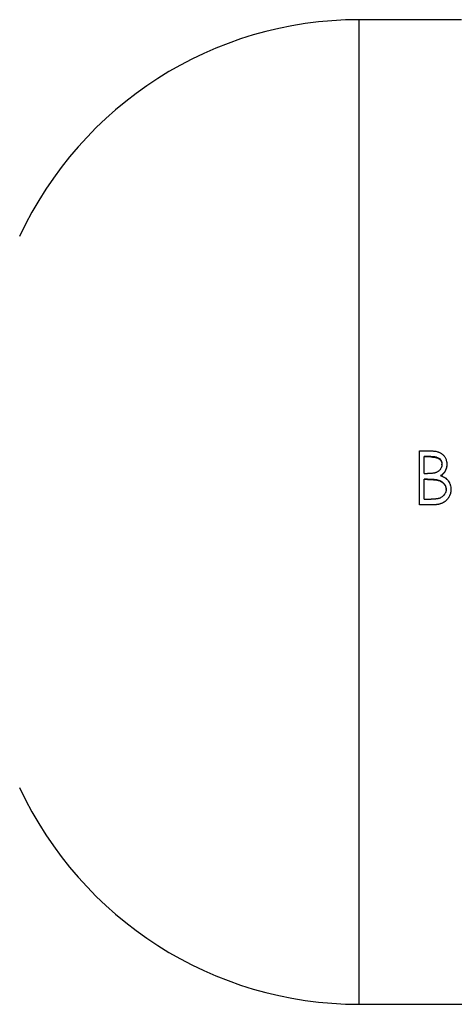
# Model space of a CAD drawing. Header units: millimetres. Extents: x -130 to 188, y -46 to 95.
# Tile 2 of 14: x -64 to -24, y -46 to 46. Entities that reach past the tile are written whole.
import ezdxf

# ---------------------------------------------------------------- set-up
doc = ezdxf.new("R2010")
doc.units = ezdxf.units.MM

msp = doc.modelspace()

# ---------------------------------------------------------------- linework, layer by layer
at = {"color": 7, "linetype": 'Continuous', "lineweight": 25}
for p, q in [((-22.927, 46), (-32.5, 46)), ((-26.859, 5.714), (-25.883, 5.714)), ((-26.859, 0.667), (-26.859, 5.714)), ((-25.801, 5.199), (-26.41, 5.199)), ((-26.41, 3.586), (-26.41, 5.199)), ((-25.801, 5.143), (-26.41, 5.143)), ((-25.801, 5.143), (-25.801, 5.199)), ((-24.744, 4.412), (-24.744, 4.46)), ((-24.295, 4.469), (-24.295, 4.421)), ((-26.41, 3.586), (-26.109, 3.586)), ((-26.113, 3.069), (-26.41, 3.069)), ((-26.41, 1.192), (-26.41, 3.069)), ((-26.113, 3.036), (-26.41, 3.036)), ((-26.113, 3.036), (-26.113, 3.069)), ((-25.177, 2.977), (-25.177, 3.01)), ((-24.359, 2.085), (-24.359, 2.108)), ((-23.91, 2.108), (-23.91, 2.085)), ((-26.41, 1.192), (-25.771, 1.192)), ((-25.507, 0.674), (-26.859, 0.674)), ((-25.507, 0.667), (-26.859, 0.667)), ((-25.507, 0.674), (-25.507, 0.667)), ((-32.5, -46), (32.5, -46))]:
    msp.add_line(p, q, dxfattribs=at)
at = {"color": 1, "linetype": 'Continuous', "lineweight": 25}
msp.add_line((-32.5, -46), (-32.5, 46), dxfattribs=at)
at = {"color": 7, "linetype": 'Continuous', "lineweight": 25}
for centre, start, end in [((-32.5, 10.994), 90, 155.09347), ((-32.5, -10.994), 204.90653, 270)]:
    msp.add_arc(centre, 35.006, start, end, dxfattribs=at)
for points, knots in [([(-25.883, 5.714), (-25.852, 5.714), (-25.824, 5.713), (-25.788, 5.713), (-25.777, 5.713), (-25.762, 5.712), (-25.758, 5.712), (-25.751, 5.712), (-25.749, 5.712), (-25.744, 5.712), (-25.743, 5.712), (-25.719, 5.711), (-25.697, 5.71), (-25.661, 5.708), (-25.649, 5.708), (-25.624, 5.706), (-25.61, 5.705), (-25.547, 5.701), (-25.499, 5.696), (-25.428, 5.687), (-25.405, 5.684), (-25.37, 5.679), (-25.359, 5.677), (-25.342, 5.674), (-25.336, 5.673), (-25.328, 5.672), (-25.325, 5.671), (-25.319, 5.67), (-25.317, 5.67), (-25.26, 5.659), (-25.21, 5.648), (-25.14, 5.63), (-25.118, 5.623), (-25.087, 5.613), (-25.077, 5.61), (-25.062, 5.604), (-25.057, 5.603), (-25.047, 5.599), (-25.043, 5.597), (-24.993, 5.578), (-24.949, 5.558), (-24.886, 5.524), (-24.866, 5.512), (-24.825, 5.487), (-24.805, 5.474), (-24.747, 5.434), (-24.711, 5.404), (-24.641, 5.339), (-24.607, 5.303), (-24.514, 5.191), (-24.462, 5.111), (-24.379, 4.939), (-24.347, 4.85), (-24.32, 4.731), (-24.315, 4.707), (-24.309, 4.672), (-24.308, 4.66), (-24.305, 4.642), (-24.305, 4.636), (-24.304, 4.627), (-24.303, 4.624), (-24.303, 4.619), (-24.302, 4.615), (-24.299, 4.581), (-24.297, 4.533), (-24.295, 4.469)], [0, 0, 0, 0, 0.03125, 0.03125, 0.046875, 0.046875, 0.054688, 0.054688, 0.058594, 0.058594, 0.0625, 0.0625, 0.09375, 0.09375, 0.109375, 0.109375, 0.125, 0.125, 0.1875, 0.1875, 0.21875, 0.21875, 0.234375, 0.234375, 0.242188, 0.242188, 0.246094, 0.246094, 0.25, 0.25, 0.3125, 0.3125, 0.34375, 0.34375, 0.359375, 0.359375, 0.367188, 0.367188, 0.375, 0.375, 0.4375, 0.4375, 0.46875, 0.46875, 0.5, 0.5, 0.5625, 0.5625, 0.625, 0.625, 0.75, 0.75, 0.875, 0.875, 0.90625, 0.90625, 0.921875, 0.921875, 0.929688, 0.929688, 0.933594, 0.933594, 0.9375, 0.9375, 1, 1, 1, 1]), ([(-25.801, 5.199), (-25.721, 5.198), (-25.66, 5.196), (-25.616, 5.193), (-25.612, 5.193), (-25.604, 5.192), (-25.601, 5.192), (-25.59, 5.191), (-25.582, 5.191), (-25.56, 5.189), (-25.545, 5.187), (-25.5, 5.182), (-25.469, 5.177), (-25.43, 5.171), (-25.42, 5.169), (-25.403, 5.166), (-25.394, 5.164), (-25.369, 5.159), (-25.353, 5.156), (-25.305, 5.145), (-25.275, 5.136), (-25.188, 5.109), (-25.136, 5.088), (-25.088, 5.061), (-25.084, 5.059), (-25.077, 5.055), (-25.073, 5.053), (-25.063, 5.047), (-25.056, 5.043), (-25.036, 5.03), (-25.024, 5.021), (-24.986, 4.994), (-24.963, 4.975), (-24.898, 4.912), (-24.861, 4.865), (-24.826, 4.806), (-24.823, 4.8), (-24.816, 4.788), (-24.813, 4.781), (-24.804, 4.761), (-24.798, 4.748), (-24.781, 4.705), (-24.772, 4.675), (-24.762, 4.634), (-24.76, 4.627), (-24.757, 4.612), (-24.756, 4.604), (-24.752, 4.582), (-24.75, 4.567), (-24.748, 4.55), (-24.748, 4.549), (-24.748, 4.546), (-24.748, 4.545), (-24.747, 4.541), (-24.747, 4.537), (-24.746, 4.528), (-24.746, 4.521), (-24.745, 4.498), (-24.744, 4.48), (-24.744, 4.46)], [0, 0, 0, 0, 0.125, 0.125, 0.132812, 0.132812, 0.140625, 0.140625, 0.15625, 0.15625, 0.1875, 0.1875, 0.25, 0.25, 0.265625, 0.265625, 0.28125, 0.28125, 0.3125, 0.3125, 0.375, 0.375, 0.5, 0.5, 0.507812, 0.507812, 0.515625, 0.515625, 0.53125, 0.53125, 0.5625, 0.5625, 0.625, 0.625, 0.75, 0.75, 0.765625, 0.765625, 0.78125, 0.78125, 0.8125, 0.8125, 0.875, 0.875, 0.890625, 0.890625, 0.90625, 0.90625, 0.9375, 0.9375, 0.941406, 0.941406, 0.945312, 0.945312, 0.953125, 0.953125, 0.96875, 0.96875, 1, 1, 1, 1]), ([(-25.801, 5.143), (-25.74, 5.142), (-25.619, 5.141), (-25.378, 5.112), (-25.136, 5.05), (-24.937, 4.908), (-24.821, 4.765), (-24.767, 4.622), (-24.746, 4.503), (-24.744, 4.442), (-24.744, 4.412)], [0, 0, 0, 0, 0.125295, 0.25055, 0.500017, 0.626773, 0.749894, 0.874755, 0.937361, 1, 1, 1, 1]), ([(-24.744, 4.46), (-24.745, 4.409), (-24.748, 4.37), (-24.751, 4.343), (-24.752, 4.341), (-24.752, 4.336), (-24.753, 4.334), (-24.754, 4.327), (-24.754, 4.323), (-24.757, 4.309), (-24.759, 4.3), (-24.765, 4.272), (-24.77, 4.253), (-24.782, 4.213), (-24.788, 4.195), (-24.802, 4.159), (-24.81, 4.141), (-24.834, 4.089), (-24.852, 4.056), (-24.882, 4.009), (-24.894, 3.993), (-24.917, 3.962), (-24.929, 3.947), (-24.967, 3.904), (-24.993, 3.877), (-25.079, 3.801), (-25.142, 3.758), (-25.229, 3.715), (-25.247, 3.707), (-25.283, 3.692), (-25.301, 3.685), (-25.336, 3.672), (-25.354, 3.666), (-25.381, 3.659), (-25.39, 3.656), (-25.406, 3.652), (-25.414, 3.65), (-25.44, 3.644), (-25.459, 3.64), (-25.498, 3.632), (-25.52, 3.628), (-25.578, 3.618), (-25.616, 3.612), (-25.654, 3.608), (-25.655, 3.608), (-25.659, 3.608), (-25.661, 3.607), (-25.666, 3.607), (-25.67, 3.607), (-25.682, 3.605), (-25.691, 3.605), (-25.719, 3.602), (-25.741, 3.6), (-25.772, 3.598), (-25.777, 3.597), (-25.787, 3.597), (-25.793, 3.596), (-25.808, 3.595), (-25.818, 3.595), (-25.846, 3.593), (-25.864, 3.592), (-25.882, 3.591), (-25.883, 3.591), (-25.885, 3.591), (-25.887, 3.591), (-25.891, 3.591), (-25.894, 3.591), (-25.904, 3.59), (-25.91, 3.59), (-25.933, 3.589), (-25.949, 3.589), (-26.007, 3.588), (-26.053, 3.587), (-26.109, 3.586)], [0, 0, 0, 0, 0.0625, 0.0625, 0.066406, 0.066406, 0.070312, 0.070312, 0.078125, 0.078125, 0.09375, 0.09375, 0.125, 0.125, 0.15625, 0.15625, 0.1875, 0.1875, 0.25, 0.25, 0.28125, 0.28125, 0.3125, 0.3125, 0.375, 0.375, 0.5, 0.5, 0.53125, 0.53125, 0.5625, 0.5625, 0.59375, 0.59375, 0.609375, 0.609375, 0.625, 0.625, 0.65625, 0.65625, 0.6875, 0.6875, 0.75, 0.75, 0.753906, 0.753906, 0.757812, 0.757812, 0.765625, 0.765625, 0.78125, 0.78125, 0.8125, 0.8125, 0.820312, 0.820312, 0.828125, 0.828125, 0.84375, 0.84375, 0.875, 0.875, 0.878906, 0.878906, 0.882812, 0.882812, 0.890625, 0.890625, 0.90625, 0.90625, 0.9375, 0.9375, 1, 1, 1, 1]), ([(-24.295, 4.469), (-24.296, 4.433), (-24.297, 4.402), (-24.299, 4.363), (-24.3, 4.35), (-24.301, 4.334), (-24.301, 4.329), (-24.302, 4.321), (-24.302, 4.319), (-24.303, 4.314), (-24.303, 4.313), (-24.308, 4.259), (-24.317, 4.207), (-24.356, 4.044), (-24.392, 3.945), (-24.464, 3.808), (-24.491, 3.764), (-24.54, 3.696), (-24.556, 3.674), (-24.59, 3.633), (-24.607, 3.614), (-24.642, 3.576), (-24.661, 3.558), (-24.691, 3.532), (-24.701, 3.523), (-24.716, 3.51), (-24.721, 3.506), (-24.729, 3.499), (-24.732, 3.497), (-24.736, 3.494), (-24.737, 3.493), (-24.74, 3.491), (-24.742, 3.49), (-24.771, 3.467), (-24.814, 3.437), (-24.873, 3.398)], [0, 0, 0, 0, 0.0625, 0.0625, 0.09375, 0.09375, 0.109375, 0.109375, 0.117188, 0.117188, 0.125, 0.125, 0.25, 0.25, 0.5, 0.5, 0.625, 0.625, 0.6875, 0.6875, 0.75, 0.75, 0.8125, 0.8125, 0.84375, 0.84375, 0.859375, 0.859375, 0.867188, 0.867188, 0.871094, 0.871094, 0.875, 0.875, 1, 1, 1, 1]), ([(-24.295, 4.421), (-24.296, 4.368), (-24.299, 4.263), (-24.336, 4.055), (-24.409, 3.855), (-24.521, 3.676), (-24.621, 3.554), (-24.741, 3.448), (-24.829, 3.39), (-24.873, 3.361)], [0, 0, 0, 0, 0.125113, 0.250163, 0.499776, 0.624825, 0.74986, 0.874884, 1, 1, 1, 1]), ([(-26.113, 3.069), (-26.062, 3.069), (-26.018, 3.069), (-25.963, 3.068), (-25.946, 3.068), (-25.927, 3.068), (-25.923, 3.068), (-25.917, 3.068), (-25.916, 3.068), (-25.912, 3.068), (-25.909, 3.068), (-25.892, 3.067), (-25.878, 3.067), (-25.762, 3.065), (-25.688, 3.062), (-25.643, 3.06), (-25.641, 3.06), (-25.638, 3.06), (-25.636, 3.06), (-25.632, 3.059), (-25.629, 3.059), (-25.621, 3.059), (-25.615, 3.059), (-25.599, 3.058), (-25.588, 3.057), (-25.556, 3.055), (-25.536, 3.054), (-25.478, 3.05), (-25.442, 3.047), (-25.407, 3.044), (-25.404, 3.043), (-25.399, 3.043), (-25.396, 3.042), (-25.388, 3.042), (-25.383, 3.041), (-25.368, 3.04), (-25.358, 3.038), (-25.329, 3.035), (-25.31, 3.033), (-25.288, 3.03), (-25.285, 3.029), (-25.277, 3.028), (-25.273, 3.027), (-25.26, 3.025), (-25.251, 3.024), (-25.222, 3.019), (-25.201, 3.014), (-25.177, 3.01)], [0, 0, 0, 0, 0.125, 0.125, 0.1875, 0.1875, 0.203125, 0.203125, 0.210938, 0.210938, 0.21875, 0.21875, 0.25, 0.25, 0.5, 0.5, 0.503906, 0.503906, 0.507812, 0.507812, 0.515625, 0.515625, 0.53125, 0.53125, 0.5625, 0.5625, 0.625, 0.625, 0.75, 0.75, 0.757812, 0.757812, 0.765625, 0.765625, 0.78125, 0.78125, 0.8125, 0.8125, 0.875, 0.875, 0.890625, 0.890625, 0.90625, 0.90625, 0.9375, 0.9375, 1, 1, 1, 1]), ([(-26.113, 3.036), (-26.03, 3.036), (-25.874, 3.035), (-25.639, 3.029), (-25.448, 3.015), (-25.293, 2.999), (-25.216, 2.985), (-25.177, 2.977)], [0, 0, 0, 0, 0.263465, 0.500018, 0.750019, 0.875018, 1, 1, 1, 1]), ([(-25.177, 3.01), (-25.107, 2.99), (-25.054, 2.975), (-25.017, 2.962), (-25.013, 2.961), (-25.007, 2.959), (-25.004, 2.957), (-24.994, 2.954), (-24.988, 2.952), (-24.968, 2.944), (-24.956, 2.939), (-24.918, 2.923), (-24.893, 2.911), (-24.844, 2.886), (-24.818, 2.871), (-24.771, 2.842), (-24.748, 2.826), (-24.682, 2.778), (-24.641, 2.743), (-24.595, 2.695), (-24.584, 2.684), (-24.565, 2.663), (-24.556, 2.652), (-24.53, 2.619), (-24.513, 2.597), (-24.467, 2.529), (-24.441, 2.481), (-24.418, 2.425), (-24.416, 2.421), (-24.411, 2.409), (-24.409, 2.403), (-24.403, 2.385), (-24.399, 2.372), (-24.387, 2.331), (-24.38, 2.299), (-24.371, 2.257), (-24.369, 2.243), (-24.366, 2.223), (-24.365, 2.217), (-24.364, 2.204), (-24.363, 2.199), (-24.361, 2.173), (-24.36, 2.144), (-24.359, 2.108)], [0, 0, 0, 0, 0.125, 0.125, 0.132812, 0.132812, 0.140625, 0.140625, 0.15625, 0.15625, 0.1875, 0.1875, 0.25, 0.25, 0.3125, 0.3125, 0.375, 0.375, 0.5, 0.5, 0.53125, 0.53125, 0.5625, 0.5625, 0.625, 0.625, 0.75, 0.75, 0.765625, 0.765625, 0.78125, 0.78125, 0.8125, 0.8125, 0.875, 0.875, 0.90625, 0.90625, 0.921875, 0.921875, 0.9375, 0.9375, 1, 1, 1, 1]), ([(-25.177, 2.977), (-25.124, 2.963), (-25.018, 2.935), (-24.817, 2.85), (-24.634, 2.72), (-24.495, 2.551), (-24.426, 2.429), (-24.389, 2.318), (-24.371, 2.236), (-24.36, 2.157), (-24.359, 2.111), (-24.359, 2.085)], [0, 0, 0, 0, 0.1251882, 0.2502893, 0.4996003, 0.6268709, 0.7496894, 0.8178183, 0.8945338, 0.9421598, 1, 1, 1, 1]), ([(-24.873, 3.398), (-24.829, 3.38), (-24.79, 3.365), (-24.74, 3.344), (-24.725, 3.338), (-24.704, 3.329), (-24.698, 3.326), (-24.688, 3.322), (-24.685, 3.321), (-24.681, 3.319), (-24.679, 3.318), (-24.677, 3.317), (-24.676, 3.316), (-24.64, 3.299), (-24.607, 3.283), (-24.559, 3.257), (-24.544, 3.248), (-24.521, 3.235), (-24.514, 3.231), (-24.499, 3.221), (-24.492, 3.217), (-24.423, 3.173), (-24.365, 3.129), (-24.287, 3.056), (-24.261, 3.03), (-24.214, 2.977), (-24.19, 2.948), (-24.127, 2.864), (-24.088, 2.801), (-24.04, 2.704), (-24.025, 2.671), (-23.997, 2.604), (-23.985, 2.571), (-23.952, 2.465), (-23.935, 2.394), (-23.923, 2.307), (-23.921, 2.29), (-23.918, 2.263), (-23.917, 2.253), (-23.916, 2.24), (-23.916, 2.235), (-23.915, 2.228), (-23.915, 2.226), (-23.915, 2.221), (-23.915, 2.218), (-23.913, 2.192), (-23.912, 2.156), (-23.91, 2.108)], [0, 0, 0, 0, 0.0625, 0.0625, 0.09375, 0.09375, 0.109375, 0.109375, 0.117188, 0.117188, 0.121094, 0.121094, 0.125, 0.125, 0.1875, 0.1875, 0.21875, 0.21875, 0.234375, 0.234375, 0.25, 0.25, 0.375, 0.375, 0.4375, 0.4375, 0.5, 0.5, 0.625, 0.625, 0.6875, 0.6875, 0.75, 0.75, 0.875, 0.875, 0.90625, 0.90625, 0.921875, 0.921875, 0.929688, 0.929688, 0.933594, 0.933594, 0.9375, 0.9375, 1, 1, 1, 1]), ([(-24.359, 2.108), (-24.361, 2.055), (-24.364, 2.015), (-24.368, 1.987), (-24.368, 1.984), (-24.369, 1.979), (-24.37, 1.977), (-24.371, 1.97), (-24.371, 1.965), (-24.374, 1.95), (-24.376, 1.941), (-24.383, 1.912), (-24.388, 1.892), (-24.397, 1.862), (-24.4, 1.854), (-24.407, 1.835), (-24.41, 1.826), (-24.421, 1.799), (-24.429, 1.781), (-24.454, 1.727), (-24.474, 1.692), (-24.541, 1.589), (-24.592, 1.529), (-24.708, 1.424), (-24.773, 1.379), (-24.862, 1.332), (-24.879, 1.324), (-24.914, 1.308), (-24.932, 1.3), (-24.987, 1.279), (-25.026, 1.267), (-25.086, 1.252), (-25.104, 1.248), (-25.143, 1.24), (-25.162, 1.236), (-25.186, 1.232), (-25.189, 1.231), (-25.197, 1.23), (-25.202, 1.229), (-25.215, 1.227), (-25.224, 1.226), (-25.253, 1.222), (-25.275, 1.219), (-25.305, 1.215), (-25.309, 1.215), (-25.319, 1.214), (-25.323, 1.213), (-25.338, 1.212), (-25.348, 1.211), (-25.378, 1.208), (-25.398, 1.206), (-25.457, 1.201), (-25.496, 1.199), (-25.537, 1.197), (-25.538, 1.197), (-25.541, 1.197), (-25.542, 1.197), (-25.547, 1.197), (-25.551, 1.196), (-25.561, 1.196), (-25.569, 1.196), (-25.592, 1.195), (-25.61, 1.195), (-25.669, 1.194), (-25.717, 1.193), (-25.771, 1.192)], [0, 0, 0, 0, 0.0625, 0.0625, 0.066406, 0.066406, 0.070312, 0.070312, 0.078125, 0.078125, 0.09375, 0.09375, 0.125, 0.125, 0.140625, 0.140625, 0.15625, 0.15625, 0.1875, 0.1875, 0.25, 0.25, 0.375, 0.375, 0.5, 0.5, 0.53125, 0.53125, 0.5625, 0.5625, 0.625, 0.625, 0.65625, 0.65625, 0.6875, 0.6875, 0.695312, 0.695312, 0.703125, 0.703125, 0.71875, 0.71875, 0.75, 0.75, 0.757812, 0.757812, 0.765625, 0.765625, 0.78125, 0.78125, 0.8125, 0.8125, 0.875, 0.875, 0.878906, 0.878906, 0.882812, 0.882812, 0.890625, 0.890625, 0.90625, 0.90625, 0.9375, 0.9375, 1, 1, 1, 1]), ([(-23.91, 2.108), (-23.911, 2.074), (-23.912, 2.045), (-23.914, 2.007), (-23.915, 1.996), (-23.916, 1.98), (-23.916, 1.975), (-23.917, 1.968), (-23.917, 1.966), (-23.917, 1.961), (-23.917, 1.96), (-23.922, 1.907), (-23.929, 1.858), (-23.96, 1.707), (-23.991, 1.612), (-24.054, 1.475), (-24.077, 1.431), (-24.116, 1.367), (-24.13, 1.346), (-24.158, 1.304), (-24.173, 1.284), (-24.221, 1.222), (-24.254, 1.183), (-24.305, 1.128), (-24.323, 1.11), (-24.349, 1.085), (-24.358, 1.077), (-24.376, 1.06), (-24.385, 1.053), (-24.472, 0.977), (-24.554, 0.919), (-24.684, 0.849), (-24.73, 0.827), (-24.799, 0.798), (-24.822, 0.789), (-24.857, 0.776), (-24.869, 0.772), (-24.892, 0.764), (-24.905, 0.76), (-24.96, 0.743), (-25.006, 0.731), (-25.079, 0.715), (-25.104, 0.71), (-25.143, 0.703), (-25.156, 0.701), (-25.182, 0.697), (-25.196, 0.695), (-25.234, 0.689), (-25.259, 0.686), (-25.296, 0.683), (-25.309, 0.682), (-25.327, 0.68), (-25.333, 0.68), (-25.342, 0.679), (-25.345, 0.679), (-25.351, 0.678), (-25.355, 0.678), (-25.39, 0.676), (-25.44, 0.675), (-25.507, 0.674)], [0, 0, 0, 0, 0.03125, 0.03125, 0.046875, 0.046875, 0.054688, 0.054688, 0.058594, 0.058594, 0.0625, 0.0625, 0.125, 0.125, 0.25, 0.25, 0.3125, 0.3125, 0.34375, 0.34375, 0.375, 0.375, 0.4375, 0.4375, 0.46875, 0.46875, 0.484375, 0.484375, 0.5, 0.5, 0.625, 0.625, 0.6875, 0.6875, 0.71875, 0.71875, 0.734375, 0.734375, 0.75, 0.75, 0.8125, 0.8125, 0.84375, 0.84375, 0.859375, 0.859375, 0.875, 0.875, 0.90625, 0.90625, 0.921875, 0.921875, 0.929688, 0.929688, 0.933594, 0.933594, 0.9375, 0.9375, 1, 1, 1, 1]), ([(-23.91, 2.085), (-23.912, 2.035), (-23.915, 1.936), (-23.944, 1.738), (-24.022, 1.499), (-24.181, 1.244), (-24.397, 1.015), (-24.648, 0.847), (-24.927, 0.736), (-25.159, 0.689), (-25.357, 0.669), (-25.457, 0.667), (-25.507, 0.667)], [0, 0, 0, 0, 0.0625796, 0.1251346, 0.2500437, 0.3749528, 0.4999267, 0.6428002, 0.7497949, 0.8748434, 0.9374145, 1, 1, 1, 1])]:
    msp.add_open_spline(points, degree=3, knots=knots, dxfattribs=at)

doc.saveas('drawing.dxf')
